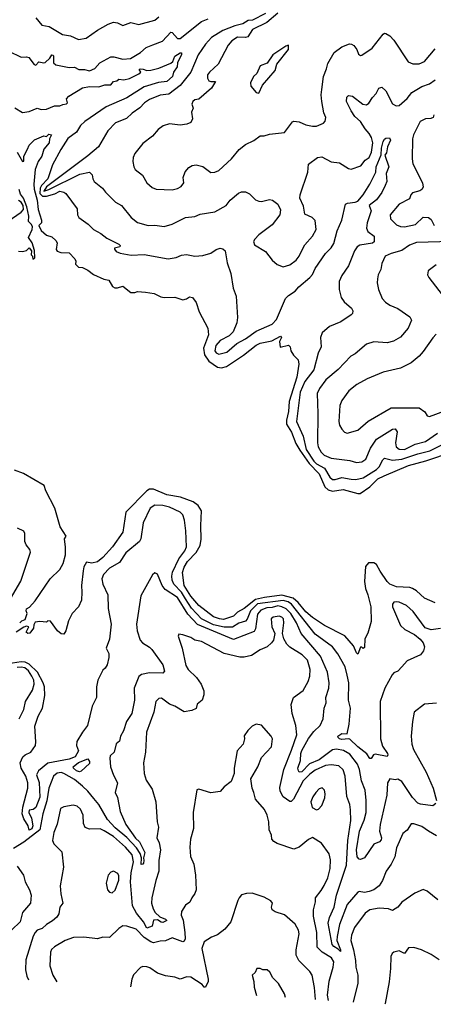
# Model space of a CAD drawing. Extents: x 1245432 to 1420865, y 606325 to 671314.
# Tile 92 of 256: x 1317864 to 1320960, y 613236 to 620618. Entities that reach past the tile are written whole.
import ezdxf

# ---------------------------------------------------------------- set-up
doc = ezdxf.new("R2010")
doc.units = 0

msp = doc.modelspace()

# ---------------------------------------------------------------- linework, layer by layer
at = {"layer": '0CON20XD'}
for points in [[(1319795, 620667.3), (1319713.4, 620596.6), (1319605.5, 620545), (1319570.7, 620489.3), (1319555, 620483.6), (1319493.4, 620486.6), (1319451.2, 620458.8), (1319423.6, 620426.4), (1319350, 620285), (1319284.3, 620225.7), (1319270.2, 620205), (1319269.3, 620179.3), (1319280.5, 620160.5), (1319295.7, 620154.3), (1319330, 620155), (1319299.2, 620105), (1319205, 620021.4), (1319173.8, 620016.2), (1319159.4, 620005), (1319151.8, 619985), (1319163.3, 619955), (1319150.6, 619925), (1319156.7, 619875), (1319145, 619846.2), (1319115, 619834.3), (1319065, 619828.1), (1318985, 619837.1), (1318936.8, 619823.2), (1318900, 619795), (1318857.5, 619745), (1318785, 619690.8), (1318725.8, 619615), (1318714, 619585), (1318710.8, 619555), (1318718.6, 619515), (1318729.2, 619495), (1318782.7, 619452.7), (1318815, 619395.8), (1318855, 619359.2), (1318885, 619347.5), (1318944.4, 619344.4), (1319005, 619342.9), (1319045, 619352), (1319071.7, 619368.3), (1319092, 619395), (1319088.6, 619435), (1319102.4, 619477.6), (1319128.9, 619511.1), (1319154.6, 619525.4), (1319185, 619529.2), (1319235, 619516.8), (1319295, 619473.6), (1319325, 619474.5), (1319355, 619488.1), (1319448.1, 619575), (1319505.8, 619645), (1319555, 619681.4), (1319617.3, 619712.7), (1319665, 619747.1), (1319695, 619746.7), (1319735, 619760), (1319846.9, 619773.1), (1319905, 619852.5), (1319915, 619857.5), (1319955, 619851.2), (1320005, 619828.6), (1320055, 619818.6), (1320085, 619820.8), (1320137.3, 619842.7), (1320151.7, 619858.3), (1320156.1, 619883.9), (1320140.3, 619920.3), (1320125.6, 620005), (1320121.8, 620055), (1320126.4, 620093.6), (1320137.2, 620192.8), (1320161.3, 620248.7), (1320171.2, 620288.8), (1320217.5, 620372.5), (1320275, 620415.6), (1320333, 620437), (1320347.5, 620435), (1320365, 620423.8), (1320388.8, 620395), (1320400.7, 620360.7), (1320415, 620350), (1320425, 620352.5), (1320502.5, 620405), (1320585, 620510), (1320595, 620516.2), (1320605, 620514.2), (1320635, 620496.9), (1320664.4, 620465), (1320773, 620303), (1320806.8, 620286.8), (1320855, 620286.7), (1320895, 620305.6), (1320975, 620398.8)], [(1319705, 620665.2), (1319605.8, 620614.2)], [(1317783.2, 620383.2), (1317875, 620336.2), (1317915, 620340), (1317932.5, 620335), (1317973.1, 620283.1), (1317985, 620278), (1318008, 620302), (1318044.7, 620294.7), (1318055, 620298), (1318090.1, 620329.9), (1318105, 620354.4), (1318115, 620352.9), (1318117.9, 620345), (1318116.9, 620295), (1318135, 620279.2), (1318235, 620260), (1318275, 620262.9), (1318305.8, 620245.8), (1318350, 620245), (1318385, 620234.4), (1318425, 620251.5), (1318464.6, 620295.4), (1318545, 620340), (1318569.3, 620339.3), (1318635, 620322.2), (1318693.6, 620326.4), (1318766.9, 620373.1), (1318809.4, 620410.6), (1318860.2, 620429.8), (1318932.7, 620457.3), (1318995, 620524), (1319005, 620522), (1319045, 620478.1), (1319065, 620477.1), (1319224.7, 620605.3), (1319275, 620624.2)], [(1317985, 620631.2), (1318028.3, 620578.3), (1318085, 620566.7), (1318185, 620506.4), (1318245, 620496.4), (1318305, 620470), (1318361.5, 620478.5), (1318445, 620539.2), (1318525, 620584.3), (1318565, 620598.9), (1318595.6, 620595.6), (1318635, 620574.2), (1318695, 620596.2), (1318755, 620583.1), (1318875, 620615.6), (1318905, 620638.5)], [(1319605.8, 620614.2), (1319575, 620612.6), (1319535, 620587.2), (1319475, 620572.4), (1319385, 620535.9), (1319299.2, 620485), (1319255, 620435.3), (1319199.1, 620355), (1319144.1, 620225), (1319066.1, 620123.9), (1318979.8, 620060.2), (1318915, 620051.2), (1318835, 620020), (1318797.1, 619995), (1318761.9, 619958.1), (1318705, 619917.8), (1318662.9, 619877.1), (1318582, 619845), (1318524.3, 619785), (1318454.4, 619665), (1318375, 619596.7), (1318065, 619366), (1318045, 619333.5), (1318081.8, 619345), (1318315, 619461.1), (1318385, 619474), (1318406.2, 619455), (1318410.8, 619425), (1318422, 619405), (1318484.4, 619354.4), (1318506, 619325), (1318580.7, 619250.7), (1318625.4, 619225.4), (1318697.8, 619135), (1318745, 619096.7), (1318825.5, 619075.5), (1318876.4, 619076.4), (1318945, 619067.5), (1319004, 619085), (1319065, 619115.4), (1319105, 619134.4), (1319175, 619142.5), (1319215, 619161.1), (1319325, 619178), (1319410, 619225), (1319440, 619265), (1319502.7, 619317.3), (1319525, 619327.5), (1319555, 619327.5), (1319585, 619311.4), (1319628.6, 619268.6), (1319655, 619256.7), (1319675, 619255.5), (1319735, 619270), (1319755.4, 619265.4), (1319796.9, 619235), (1319817.3, 619192.7), (1319811.4, 619155), (1319755, 619079.4), (1319655, 619005.6), (1319625, 618973.3), (1319614, 618955), (1319620.5, 618930.5), (1319705, 618880.8), (1319754.2, 618815), (1319791.7, 618781.7), (1319835, 618765.6), (1319885, 618780), (1319934.1, 618815.9), (1319956.9, 618845), (1319985, 618907.5), (1319998.7, 618931.3), (1320055, 618996.2), (1320083.9, 619046.1), (1320075, 619112.5), (1320052.5, 619135), (1319999.5, 619159.5), (1319988.8, 619218.8), (1319961.2, 619281.2), (1319964.2, 619305), (1320020, 619475), (1320026.7, 619535), (1320094.1, 619585.9), (1320125, 619590), (1320195, 619551.2), (1320257.5, 619545), (1320325, 619502), (1320345, 619498), (1320416.4, 619523.6), (1320451.2, 619565), (1320479.2, 619585), (1320497.2, 619625), (1320507.7, 619695), (1320498.6, 619735), (1320480.8, 619765), (1320448.9, 619798.9), (1320415.2, 619855), (1320373.5, 619893.5), (1320344.9, 619934.9), (1320309.9, 620005), (1320313, 620037), (1320325, 620048.5), (1320355, 620045.3), (1320432, 619985), (1320459.1, 619980.9), (1320477.4, 619992.6), (1320504.4, 620035), (1320532.9, 620065), (1320551.2, 620105), (1320575, 620111.2), (1320605, 620085.8), (1320655, 619988.2), (1320683.1, 619973.1), (1320705, 619974.6), (1320765, 620027.1), (1320798.2, 620071.8), (1320875, 620117.1), (1320932.1, 620137.9), (1320975, 620168.2)], [(1319655, 620067.5), (1319682.2, 620127.8), (1319775, 620236.7), (1319788.8, 620285), (1319876.7, 620395), (1319876.2, 620426.2), (1319855, 620419.2), (1319758, 620355), (1319716.9, 620293.1), (1319665, 620271.2), (1319640, 620215), (1319615, 620193.3), (1319592, 620145), (1319595, 620120), (1319635, 620072.5), (1319655, 620067.5)], [(1317827.1, 619957.1), (1317885, 619922), (1317935, 619929.4), (1317995, 619955.8), (1318024.1, 619944.1), (1318065, 619946.9), (1318125, 619973.5), (1318165, 619971.1), (1318186.6, 619983.4), (1318215, 619986.1), (1318221, 619995), (1318214.4, 620025), (1318230.8, 620045), (1318335, 620106.4), (1318385, 620116.5), (1318455, 620114.6), (1318501.2, 620128.8), (1318545, 620130.7), (1318565, 620154.6), (1318589.9, 620160.1), (1318605, 620171.8), (1318643.4, 620166.6), (1318685, 620176.1), (1318755, 620211.2), (1318770.8, 620225), (1318758.2, 620245), (1318765, 620250), (1318788.2, 620248.2), (1318815, 620237.1), (1318845, 620238.5), (1318905.5, 620254.5), (1318995, 620291.1), (1319010.9, 620305), (1319024.7, 620345.3), (1319065, 620370.4), (1319075, 620368.6), (1319075, 620356.7), (1319045.3, 620295), (1319042.6, 620265), (1319015, 620224.1), (1319007.1, 620192.9), (1318965.9, 620154.1), (1318902.5, 620147.5), (1318795, 620113.7), (1318665, 620031.3), (1318510.7, 619965), (1318352.5, 619855), (1318320, 619825), (1318290, 619775), (1318225, 619727.1), (1318171.1, 619645), (1318109.2, 619530.8), (1318073.7, 619425), (1318026.1, 619375), (1318015.8, 619354.2), (1318014.1, 619314.1), (1318035, 619296.2), (1318064.5, 619295.5), (1318126.4, 619313.6), (1318165, 619332.7), (1318195, 619325.2), (1318209.6, 619315), (1318295, 619200), (1318295.7, 619155), (1318306, 619135), (1318376.7, 619085), (1318416.7, 619045), (1318470, 619015), (1318515, 618979.2), (1318606.2, 618935), (1318616, 618925), (1318613.8, 618916.2), (1318574.1, 618905.9), (1318573, 618897), (1318585, 618881.2), (1318615, 618867.1), (1318697.9, 618852.1), (1318795, 618858.1), (1318975, 618824.5), (1319035, 618834.4), (1319075, 618852.5), (1319113.6, 618856.4), (1319175.8, 618845.8), (1319235, 618850), (1319295, 618868.1), (1319335, 618896), (1319365, 618906.2), (1319385, 618901.2), (1319400.8, 618885), (1319415.9, 618795.9), (1319443.5, 618715), (1319461.9, 618605), (1319484.4, 618545), (1319494.2, 618385), (1319489.2, 618345), (1319462.7, 618277.3), (1319431.9, 618248.1), (1319365, 618211.8), (1319332.3, 618175), (1319324.8, 618135), (1319335, 618119.6), (1319355, 618109.7), (1319415, 618125.4), (1319489.5, 618190.5), (1319555, 618224.1), (1319635, 618282.5), (1319755, 618335.5), (1319785, 618371.4), (1319853.2, 618526.8), (1319875, 618549.1), (1319926.4, 618583.6), (1319953.1, 618615), (1320034.6, 618685), (1320055, 618707.1), (1320076.8, 618753.2), (1320153.7, 618866.3), (1320195, 618908.6), (1320215, 618939.5), (1320239.8, 619035), (1320276.1, 619115), (1320302.9, 619235), (1320317.1, 619242.9), (1320375, 619250.4), (1320395, 619258.6), (1320435.9, 619304.1), (1320485, 619386.1), (1320529.1, 619475), (1320532.6, 619515), (1320569.2, 619605), (1320573.2, 619655), (1320584.8, 619705), (1320595, 619722.5), (1320605, 619729.4), (1320631.2, 619731.2), (1320639.1, 619715), (1320616.8, 619665), (1320609.6, 619620.4), (1320596.4, 619603.6), (1320627.2, 619515), (1320606.7, 619465), (1320612.9, 619405), (1320598.5, 619375), (1320575, 619323.3), (1320535, 619267.8), (1320479.2, 619225), (1320494.5, 619185), (1320464.2, 619095), (1320460.6, 619055), (1320471, 619031), (1320516.4, 618995), (1320517.5, 618952.5), (1320505, 618942.9), (1320411.3, 618928.7), (1320390, 618915), (1320371.1, 618885), (1320326.4, 618773.6), (1320275, 618700.8), (1320255.6, 618655), (1320254.4, 618594.4), (1320271.1, 618535), (1320292.4, 618502.4), (1320348.6, 618455), (1320357.5, 618435), (1320354.3, 618415.7), (1320345, 618404), (1320266.9, 618353.1), (1320183, 618317), (1320128.9, 618271.1), (1320115.4, 618235), (1320120.4, 618165), (1320097.4, 618117.4)], [(1320965.3, 619905), (1320958.2, 619885), (1320942.7, 619877.3), (1320900.8, 619875), (1320862.7, 619855), (1320811.8, 619755), (1320803.8, 619725), (1320801.2, 619575), (1320807.9, 619537.9), (1320878.5, 619395), (1320885, 619363.3), (1320874.5, 619345.5), (1320858.8, 619335), (1320805, 619320.8), (1320792, 619305), (1320781.2, 619275), (1320705, 619234.3), (1320636, 619155), (1320640, 619125), (1320685, 619079.4), (1320715, 619067.8), (1320745, 619064.6), (1320827.4, 619082.6), (1320883.3, 619136.7), (1320924.4, 619134.4), (1320945, 619121.2), (1320965.8, 619075)], [(1317844.4, 619625), (1317885, 619554.2), (1317895, 619557.5), (1317895.8, 619595), (1317921.8, 619648.2), (1317935, 619676.2), (1317975, 619716.2), (1318045, 619747.5), (1318065, 619742.5), (1318081.1, 619758.9), (1318102, 619755), (1318086.5, 619725), (1318083.8, 619695), (1318043.7, 619646.3), (1318028.3, 619595), (1318002.3, 619555), (1317980.6, 619495), (1317969.1, 619385), (1317971.4, 619348.6), (1317994.8, 619265), (1318003, 619195), (1318027.6, 619115), (1318026.1, 619095), (1318007, 619075), (1318025, 619036.3), (1318065, 619002.9), (1318105, 618989.2), (1318135, 618963.3), (1318143.3, 618945), (1318137.5, 618895), (1318143.3, 618883.3), (1318171.7, 618871.7), (1318235, 618870), (1318275.7, 618825), (1318283.6, 618806.4), (1318282.5, 618785), (1318305, 618762.5), (1318335, 618761.2), (1318375, 618740), (1318415, 618706.9), (1318492.9, 618672.9), (1318531.2, 618665), (1318557.8, 618617.8), (1318575, 618608.6), (1318595, 618607.1), (1318635, 618621.2), (1318695, 618573.3), (1318725, 618572.5), (1318745, 618580), (1318805.8, 618575.8), (1318870, 618565), (1318920.5, 618540.5), (1318945, 618536), (1319025, 618538), (1319085, 618518.8), (1319113.6, 618526.4), (1319135, 618540), (1319156.1, 618536.1), (1319185, 618497.5), (1319208.3, 618428.3), (1319273.3, 618305), (1319276.5, 618255), (1319240, 618155), (1319246.7, 618105), (1319278.4, 618058.4), (1319345, 618012.4), (1319375, 618006.9), (1319412.2, 618017.8), (1319538, 618102), (1319635, 618177.1), (1319665, 618192.7), (1319750.9, 618209.1), (1319815, 618245.8), (1319823.3, 618235), (1319807.5, 618205), (1319813, 618163), (1319875, 618177.5), (1319887.5, 618165), (1319893.3, 618135), (1319913.9, 618103.9), (1319947.7, 618067.7), (1319954.1, 618034.1), (1319937.2, 617937.2), (1319880.6, 617755), (1319875, 617680), (1319860.3, 617615), (1319861.2, 617585), (1319897.6, 617525), (1319931, 617441), (1319959.7, 617389.7), (1320030.8, 617290.8), (1320105, 617212.9), (1320148.8, 617115), (1320174.1, 617094.1), (1320205, 617083.3), (1320285, 617096), (1320395, 617065.3), (1320413.8, 617066.2), (1320485, 617116.2), (1320545.2, 617175), (1320592.8, 617197.2), (1320775.6, 617275), (1320905, 617311.6), (1321105, 617378.9)], [(1317855, 618883.3), (1317885, 618880), (1317915, 618887.5), (1317935, 618907.5), (1317952.5, 618885), (1317950, 618855), (1317960, 618845), (1317961.7, 618821.7), (1317977, 618833), (1317975, 618887.5), (1317956.4, 618945), (1317928.8, 618985), (1317955.8, 619044.2), (1317958.7, 619065), (1317952.4, 619082.4), (1317929.5, 619105), (1317930.9, 619145), (1317915.9, 619215.9), (1317890.9, 619280.9), (1317869.5, 619309.5), (1317860, 619345)], [(1317745, 619085.3), (1317875.2, 619174.8), (1317891.1, 619195), (1317888.7, 619225), (1317875, 619250.4), (1317855, 619262.8)], [(1321095.7, 618954.3), (1320833.4, 618946.6), (1320782.3, 618927.7), (1320725, 618886.8), (1320645.8, 618864.2), (1320600.8, 618845), (1320575, 618790), (1320566.5, 618745), (1320547.8, 618705), (1320541.9, 618675), (1320540, 618645), (1320548.9, 618595), (1320578.5, 618528.5), (1320601.2, 618501.2), (1320635, 618478.6), (1320695, 618453.8), (1320785, 618390), (1320795.7, 618365), (1320773.1, 618305), (1320715, 618238.1), (1320661.4, 618208.6), (1320613.7, 618196.3), (1320515, 618202.9), (1320460, 618185), (1320375, 618114), (1320343.8, 618095), (1320248.9, 617995), (1320155, 617918.6), (1320107.6, 617852.4), (1320091.1, 617815), (1320094.6, 617664.6), (1320092.7, 617445), (1320098.8, 617415), (1320120.5, 617375), (1320143.8, 617353.8), (1320195, 617330), (1320335, 617312.1), (1320385, 617297.3), (1320425, 617303.8), (1320455, 617322.7), (1320490.9, 617405), (1320535, 617471.8), (1320655, 617548.2), (1320675, 617550.8), (1320688.9, 617528.9), (1320678.1, 617445), (1320681.5, 617415), (1320705, 617397.5), (1320745, 617395.7), (1320825, 617434.8), (1320901.2, 617455), (1320991.7, 617518.3)], [(1320980.3, 618779.7), (1320922.5, 618735), (1320917.5, 618705), (1320926.7, 618685), (1321025.8, 618555)], [(1320980.8, 618259.2), (1320956.5, 618233.5), (1320885, 618129.2), (1320854.5, 618095.5), (1320793.8, 618045), (1320715, 618005.6), (1320585, 617975.6), (1320465, 617926.5), (1320386.7, 617883.3), (1320328.1, 617835), (1320275, 617763.8), (1320261.2, 617725), (1320253.3, 617605), (1320258.9, 617578.9), (1320275, 617548), (1320294.6, 617524.6), (1320315, 617517.5), (1320395, 617540), (1320473.3, 617606.7), (1320645, 617708.9), (1320855, 617707.9), (1320897.6, 617677.6), (1320915, 617647.5), (1320932, 617642), (1321047.1, 617685)], [(1320097.4, 618117.4), (1320066.7, 617993.3), (1319998.4, 617905), (1319963.7, 617825), (1319935.2, 617605), (1319985.4, 617495.4), (1320008.6, 617395), (1320065, 617307.8), (1320085, 617288.8), (1320145.1, 617255.1), (1320185, 617187.7), (1320205, 617171.1), (1320225, 617170.9), (1320275, 617185.8), (1320345, 617171.9), (1320381.3, 617171.3), (1320435, 617181.9), (1320533.9, 617245), (1320554.7, 617265), (1320582.3, 617317.7), (1320595, 617330.4), (1320655, 617315.9), (1320725, 617322.7), (1320845, 617364.1), (1320934.5, 617385), (1321055, 617445.3)], [(1317863.8, 616095), (1317878.9, 616111.1), (1317905, 616122), (1317920, 616165), (1317911.2, 616185), (1317915, 616200), (1317936, 616214), (1317978.8, 616261.2), (1318092.5, 616425), (1318163.3, 616496.7), (1318189.4, 616540.6), (1318207.5, 616605), (1318205.6, 616664.4), (1318200, 616725), (1318211.2, 616745), (1318166.9, 616815), (1318126.9, 616955), (1318058.6, 617085), (1318046.2, 617125), (1317892.5, 617215), (1317825, 617240)], [(1320975, 616246.7), (1320895, 616279.6), (1320835, 616334.6), (1320805, 616353.4), (1320785, 616359.7), (1320685, 616366.4), (1320635.5, 616385), (1320614.2, 616405), (1320563.4, 616483.4), (1320535, 616532.1), (1320515, 616544.7), (1320474.7, 616545.3), (1320452.9, 616517.1), (1320444.2, 616405), (1320452.1, 616352.1), (1320470, 616305), (1320491.8, 616215), (1320494.3, 616105), (1320470.5, 616019.5), (1320447.5, 615975), (1320445, 615910), (1320435, 615902.5), (1320425, 615912.5), (1320415, 615912.5), (1320395, 615860), (1320385, 615870), (1320363, 615923), (1320298.3, 615998.3), (1320145, 616075.5), (1320055, 616134.7), (1320005, 616178.6), (1319948.6, 616248.6), (1319910.6, 616280.6), (1319825, 616304.4), (1319696.7, 616286.7), (1319629.2, 616270.8), (1319545, 616202.7), (1319494.5, 616175), (1319465, 616145.5), (1319388.4, 616121.6), (1319359.2, 616125), (1319315, 616141), (1319205, 616224.7), (1319143.8, 616295), (1319094.8, 616375), (1319082.6, 616472.6), (1319095, 616512.5), (1319121.1, 616555), (1319185.7, 616624.3), (1319215.2, 616675), (1319222.6, 616722.6), (1319218.9, 616825), (1319223.8, 616935), (1319200, 616975), (1319162.3, 617002.3), (1319068.1, 617038.1), (1318965, 617056.2), (1318865, 617098.7), (1318835, 617098.3), (1318815, 617086.2), (1318658.8, 616925), (1318635.6, 616775), (1318558.8, 616665), (1318485.3, 616585), (1318445, 616554.2), (1318404.5, 616544.5), (1318365, 616550), (1318343.8, 616516.2), (1318337.9, 616485), (1318325.4, 616375.4), (1318330, 616325), (1318326.7, 616265), (1318304.6, 616215.4), (1318255.6, 616165), (1318228.6, 616111.4), (1318209.2, 616035), (1318195, 616011.2), (1318173.9, 616013.9), (1318147, 616037), (1318095, 616107.5), (1318075, 616110), (1318065, 616100), (1318015, 616106.7), (1317978.3, 616101.7), (1317970.7, 616080.7), (1317967.5, 616055), (1317940.5, 616019.5), (1317925, 616016.2), (1317913.3, 616025), (1317932.5, 616065), (1317915, 616070), (1317895, 616062.5), (1317836.2, 616025)], [(1320723.7, 615766.3), (1320695, 615733.8), (1320665, 615720), (1320653, 615707), (1320596.9, 615605), (1320562.5, 615505), (1320564.3, 615225), (1320580.8, 615170.8), (1320617.5, 615115), (1320620.6, 615105), (1320615.5, 615094.5), (1320525, 615112.3), (1320513.3, 615106.7), (1320495, 615079.6), (1320485, 615079.1), (1320463.6, 615113.6), (1320395, 615165.4), (1320335, 615222.5), (1320325, 615226.2), (1320275, 615220), (1320257.5, 615225), (1320248.1, 615235), (1320245.8, 615245), (1320275, 615266.9), (1320315, 615262.5), (1320331.2, 615335), (1320340.8, 615455), (1320324.7, 615515), (1320326.7, 615645), (1320315, 615703.8), (1320300.7, 615765), (1320245, 615864.3), (1320204.6, 615915), (1320075, 616010.5), (1319898.5, 616235), (1319873.4, 616253.4), (1319835, 616264), (1319645, 616237.1), (1319590.9, 616185), (1319567, 616123), (1319555, 616108.9), (1319505, 616093.9), (1319457.2, 616062.8), (1319395, 616063.1), (1319315, 616079.8), (1319224.4, 616125), (1319150.7, 616205), (1319106, 616276), (1319075.6, 616325.6), (1319018.5, 616385), (1319004.8, 616415), (1319002, 616445), (1319007.8, 616475), (1319056.2, 616575), (1319098.8, 616635), (1319111.6, 616665), (1319108.5, 616785), (1319098.2, 616865), (1319084.3, 616905), (1319065, 616925.6), (1318985, 616962.5), (1318935, 616975.3), (1318875, 616977.3), (1318841.1, 616955), (1318787.1, 616845), (1318770, 616725), (1318760, 616705), (1318659.1, 616620.9), (1318610.9, 616549.1), (1318535, 616504.6), (1318491.5, 616458.5), (1318478.6, 616425), (1318486.7, 616385), (1318522.9, 616305), (1318525.6, 616204.4), (1318548.5, 616085), (1318535, 615972.5), (1318510, 615905), (1318530, 615865), (1318531.2, 615835), (1318519.5, 615780.5), (1318504, 615756), (1318485, 615740), (1318449.5, 615665), (1318438.1, 615615), (1318438.5, 615535), (1318405, 615470), (1318372.2, 615325), (1318333.3, 615276.7), (1318290.4, 615205), (1318289.1, 615175), (1318302.9, 615135), (1318279.1, 615090.9), (1318235, 615073), (1318075, 615043.3), (1318004.6, 614985.4), (1317990.3, 614955), (1318009.9, 614899.9), (1318015, 614788.8), (1317985, 614712.2), (1317965, 614696), (1317935, 614692.5), (1317932.9, 614675), (1317952.3, 614632.3), (1317961, 614575), (1317955, 614552.2), (1317935, 614541.2), (1317927.9, 614575), (1317895, 614626.2), (1317882.8, 614665), (1317885.9, 614715), (1317923.5, 614855), (1317923.9, 614896.1), (1317909.1, 614945), (1317875.4, 615005), (1317867.9, 615045), (1317887.7, 615092.3), (1317903.9, 615106.1), (1317945.9, 615125), (1317981.2, 615175), (1317985.4, 615204.6), (1317977.9, 615322.1), (1318002.3, 615395), (1318033.2, 615456.8), (1318051.8, 615551.8), (1318049.4, 615615), (1318040.5, 615645), (1317997.9, 615725), (1317935, 615786.4), (1317905, 615800.6), (1317875, 615804.5), (1317745.4, 615784.6)], [(1317795, 616276.2), (1317872.2, 616407.8), (1317944.2, 616625), (1317940, 616645), (1317911.7, 616681.7), (1317901.4, 616705), (1317901.1, 616765), (1317895, 616783.8), (1317846.2, 616805)], [(1320978.8, 614741.2), (1320955.9, 614724.1), (1320865, 614736.2), (1320845, 614744.6), (1320805, 614787.5), (1320725, 614905.8), (1320695, 614923.3), (1320675, 614918.1), (1320633.8, 614925), (1320618.1, 614895), (1320611.6, 614805), (1320561.4, 614585), (1320557.3, 614535), (1320572.2, 614485), (1320570, 614470), (1320556.7, 614455), (1320513.7, 614436.3), (1320445.8, 614335), (1320415, 614321.2), (1320405, 614323.8), (1320390.9, 614340.9), (1320384.8, 614395), (1320408.7, 614535), (1320443.1, 614616.9), (1320457.2, 614672.8), (1320458.1, 614765), (1320450.4, 614840.4), (1320422.1, 614912.1), (1320408.1, 614995), (1320393.1, 615035), (1320335, 615111.6), (1320288.2, 615138.2), (1320235, 615149.3), (1320205, 615142.7), (1320105, 615067.9), (1320032.4, 615037.6), (1319975, 614977.6), (1319956.7, 614976.7), (1319950, 614985), (1319946.8, 615005), (1319965.7, 615064.3), (1319968, 615115), (1319975, 615139.4), (1320025, 615228.5), (1320065, 615281.1), (1320112.9, 615325), (1320136.5, 615375), (1320142.2, 615455), (1320157.1, 615495), (1320156.5, 615535), (1320177.9, 615605), (1320180.7, 615645), (1320167.2, 615725), (1320116.4, 615846.4), (1319971.2, 616015), (1319937, 616095), (1319893.5, 616165), (1319859.8, 616199.8), (1319827.1, 616217.1), (1319795, 616222.4), (1319755, 616211.7), (1319715, 616209.4), (1319669.4, 616190.6), (1319645, 616160.6), (1319628.5, 616051.5), (1319618.5, 616031.5), (1319465, 615970.8), (1319195, 616082.8), (1319122.1, 616162.1), (1319045, 616286.6), (1318952.5, 616345), (1318930.5, 616375), (1318895, 616460), (1318875, 616470), (1318856.7, 616455), (1318771.7, 616298.3), (1318737.5, 616085), (1318742.5, 616035), (1318766, 615965), (1318783.8, 615945), (1318835, 615913.8), (1318853.6, 615895), (1318935, 615780), (1318947, 615733), (1318935, 615718), (1318835, 615722.2), (1318775, 615709.1), (1318755, 615694.2), (1318720.5, 615605), (1318722.7, 615515), (1318702, 615415), (1318662.9, 615355), (1318640.8, 615285), (1318618.8, 615245), (1318610.5, 615209.5), (1318585, 615187.5), (1318570, 615125), (1318541.7, 615098.3), (1318537.7, 615082.3), (1318544.4, 615015), (1318565, 614953.8), (1318595.8, 614895), (1318579.5, 614825), (1318595.7, 614785.7), (1318615, 614682), (1318658.9, 614585), (1318730.9, 614480.9), (1318761.6, 614455), (1318800.4, 614375), (1318790.4, 614335), (1318794, 614314), (1318789.4, 614295), (1318785, 614286.7), (1318773.1, 614285), (1318774.4, 614335), (1318765.9, 614365.9), (1318738.5, 614408.5), (1318665, 614486.2), (1318578.5, 614558.5), (1318521, 614621), (1318455, 614732.9), (1318418.4, 614778.4), (1318373.7, 614835), (1318335, 614871), (1318275, 614920.2), (1318195, 614967.1), (1318173.6, 614973.6), (1318145, 614969.1), (1318116.7, 614945), (1318082.3, 614855), (1318067.8, 614762.2), (1318037.5, 614665), (1318013.4, 614545), (1317895, 614450.7), (1317817.6, 614405)], [(1321015, 616052.2), (1320943, 616043), (1320898.8, 616058.8), (1320810.2, 616180.2), (1320759.2, 616225), (1320705, 616250), (1320685, 616254.4), (1320665, 616250), (1320653.5, 616236.5), (1320655.6, 616215), (1320715.7, 616075.7), (1320747, 616047), (1320818.8, 616008.8), (1320862.7, 615972.7), (1320883.8, 615945), (1320893.3, 615915), (1320886.7, 615885), (1320865, 615856.7), (1320765, 615810), (1320723.7, 615766.3)], [(1320985, 614498.8), (1320923, 614533), (1320875, 614568.8), (1320815, 614589.5), (1320795, 614587.8), (1320765, 614541.2), (1320732.6, 614517.4), (1320685, 614408.8), (1320671.3, 614341.3), (1320645, 614285.6), (1320607.7, 614235), (1320580.9, 614165), (1320555, 614123.1), (1320515, 614094), (1320479.5, 614080.5), (1320445, 614074.8), (1320405, 614080.3), (1320395, 614076.7), (1320315.9, 613984.1), (1320257, 613833), (1320240, 613745), (1320238.3, 613715), (1320266.4, 613645), (1320265, 613630.8), (1320249.1, 613649.1), (1320215, 613668), (1320202, 613685), (1320173.7, 613845), (1320182.4, 613887.6), (1320217.7, 613965), (1320236.3, 614053.7), (1320311.5, 614278.5), (1320319.3, 614465), (1320342.7, 614615), (1320341.1, 614695), (1320334.3, 614735), (1320312.5, 614795), (1320300, 614945), (1320284.7, 614994.7), (1320254, 615024), (1320195, 615030.9), (1320152.9, 615025), (1320075, 614991.9), (1320035, 614962.2), (1319985, 614910.3), (1319913.1, 614775), (1319895, 614755.5), (1319885, 614755.5), (1319835, 614791.4), (1319814, 614835), (1319810.5, 614860.5), (1319840, 614995), (1319897.9, 615142.1), (1319938.8, 615255), (1319932.1, 615325), (1319904.4, 615415), (1319895.6, 615484.4), (1319914.3, 615535), (1319985, 615588.1), (1320023.8, 615655), (1320035.4, 615695), (1320037.5, 615745), (1320018.8, 615815), (1319979.1, 615855), (1319885, 615913.1), (1319864.4, 615935), (1319841.4, 615975), (1319830.8, 616015), (1319841.1, 616095), (1319838.2, 616125), (1319825, 616139.1), (1319805, 616145.4), (1319761.9, 616138.1), (1319745.7, 616125), (1319751.1, 616065), (1319774, 616015), (1319764.4, 615965.6), (1319750, 615945), (1319716, 615915), (1319665, 615893.3), (1319598.5, 615851.5), (1319545, 615838.8), (1319511.1, 615838.9), (1319395, 615866), (1319225.8, 615955.8), (1319175, 615966.7), (1319145, 615985.6), (1319085, 616006), (1319055, 616010), (1319051.2, 615995), (1319079.2, 615905), (1319107.5, 615775), (1319125, 615746.2), (1319188, 615685), (1319222.5, 615635), (1319243.1, 615585), (1319242.9, 615557.1), (1319230, 615515), (1319192.5, 615485), (1319185, 615453.3), (1319152.3, 615437.7), (1319095, 615429.4), (1319025, 615470), (1318985.5, 615485.5), (1318925, 615530), (1318905, 615528.6), (1318883.3, 615505), (1318867.1, 615425), (1318812.9, 615277.1), (1318806.7, 615125), (1318791.5, 615045), (1318794.6, 614965), (1318810, 614915), (1318855, 614850), (1318882.5, 614755), (1318893.6, 614605), (1318902.5, 614565), (1318890, 614485), (1318907.3, 614447.3), (1318918.9, 614395), (1318906.2, 614315), (1318905.4, 614235), (1318881.8, 614165), (1318852.7, 614035), (1318850.4, 613995), (1318862, 613952), (1318876.7, 613925), (1318911.9, 613891.9), (1318956.2, 613875), (1318964.5, 613865), (1318935, 613849.5), (1318921.6, 613851.6), (1318895, 613869.5), (1318865, 613867), (1318855, 613821.9), (1318815, 613806.8), (1318790.7, 613855), (1318739.2, 613919.2), (1318708.5, 613975), (1318693.4, 614155), (1318698.4, 614221.6), (1318716.5, 614305), (1318705, 614356.9), (1318655, 614414.7), (1318565, 614493.2), (1318495, 614536), (1318465, 614550.4), (1318385, 614549.4), (1318355, 614562.5), (1318341.7, 614591.7), (1318338.5, 614655), (1318317.8, 614697.8), (1318295, 614722), (1318265, 614730), (1318195, 614717.1), (1318170, 614705), (1318144.6, 614585.4), (1318119.4, 614525), (1318110, 614465), (1318119.5, 614439.5), (1318178.8, 614378.8), (1318192.7, 614265), (1318166.4, 614123.6), (1318170.4, 614065), (1318187.5, 613995), (1318163.3, 613965), (1318156.2, 613913.8), (1318140.7, 613889.3), (1318108.7, 613861.3), (1318064.3, 613835), (1318032.9, 613805), (1317995, 613790.4), (1317979.1, 613775), (1317964, 613746), (1317909.9, 613570.1), (1317907.5, 613495), (1317917, 613447), (1317929.3, 613420.1)], [(1317859.6, 615375), (1317893.8, 615445), (1317908.2, 615505), (1317958.3, 615591.7), (1317971.7, 615635), (1317968.6, 615665), (1317955.6, 615695), (1317928.8, 615735), (1317902.2, 615757.8), (1317875, 615763.7), (1317845, 615760.6)], [(1320985, 615494.3), (1320893.4, 615486.6), (1320817.5, 615425), (1320804.4, 615355.6), (1320794.2, 615245), (1320799.2, 615185), (1320812.3, 615145), (1320906.5, 614976.5), (1320959.2, 614855), (1320984.8, 614765)], [(1320176.3, 613264.8), (1320168.7, 613305), (1320180, 613410), (1320210.3, 613515), (1320214.7, 613555), (1320198.5, 613585), (1320127.6, 613627.6), (1320089.6, 613665), (1320088.4, 613775), (1320064.1, 613895.9), (1320063.8, 613945), (1320078.5, 614005), (1320078.1, 614035), (1320121.3, 614088.7), (1320143.2, 614126.8), (1320171.5, 614185), (1320187.5, 614255), (1320189.3, 614319.3), (1320181.2, 614365), (1320124.2, 614444.2), (1320055, 614486.7), (1320025, 614471.2), (1319955, 614413.8), (1319915, 614400), (1319792.3, 614442.3), (1319765, 614457.5), (1319752.5, 614475), (1319748.8, 614505), (1319732.5, 614545), (1319728, 614605), (1319715.7, 614655), (1319696.2, 614696.2), (1319628, 614775), (1319617.1, 614825), (1319603.3, 614855), (1319593.3, 614925), (1319645.6, 615015), (1319674.2, 615085), (1319748, 615165), (1319755.7, 615225), (1319745.8, 615245), (1319675, 615328), (1319634.1, 615335.9), (1319605, 615320), (1319571.2, 615288.8), (1319545, 615247.5), (1319546.7, 615225), (1319536.7, 615185), (1319492, 615135), (1319470, 615005), (1319470, 614965), (1319446.7, 614905), (1319394.3, 614865.7), (1319365, 614831.2), (1319295, 614821.2), (1319205, 614850), (1319190, 614845), (1319161.9, 614675), (1319165.6, 614554.4), (1319142.9, 614475), (1319137.1, 614415), (1319143.1, 614345), (1319166.9, 614286.9), (1319179.2, 614205), (1319184.2, 614095), (1319174.2, 614065.8), (1319152, 614035), (1319138.1, 614001.9), (1319105, 613978.8), (1319075, 613932.5), (1319072.2, 613905), (1319087.7, 613867.7), (1319100.3, 613775), (1319102.6, 613727.4), (1319095, 613708.8), (1319085.6, 613704.4), (1319005, 613734.4), (1318955, 613712.2), (1318915, 613710), (1318865, 613697.5), (1318845, 613703.3), (1318796.1, 613736.1), (1318735, 613799.1), (1318665, 613820.8), (1318635, 613824), (1318606.2, 613805), (1318535, 613736), (1318485, 613740), (1318445, 613727.8), (1318345, 613739.4), (1318265.5, 613735.5), (1318205, 613714.7), (1318123.9, 613666.1), (1318102.6, 613647.4), (1318093.4, 613626.6), (1318090, 613525), (1318112, 613455), (1318141, 613405.4)], [(1318312.5, 614977.5), (1318290, 614985), (1318267.5, 615005), (1318264.7, 615015), (1318305, 615048.6), (1318375, 615075.5), (1318385.7, 615055), (1318385, 615040), (1318325, 614982.5), (1318312.5, 614977.5)], [(1320085, 614693.3), (1320100.5, 614699.5), (1320124.5, 614725.5), (1320147.5, 614785), (1320150.5, 614815), (1320145, 614842.5), (1320128.3, 614858.3), (1320105, 614852.5), (1320080, 614825), (1320057.6, 614792.4), (1320044.4, 614755), (1320052.4, 614712.4), (1320085, 614693.3)], [(1317845, 614271.4), (1317891.2, 614205), (1317905.7, 614155), (1317936.9, 614095), (1317948.6, 614055), (1317943.8, 613995), (1317885, 613923.3), (1317867, 613853), (1317805, 613793.8)], [(1318555, 614072.5), (1318578.3, 614091.7), (1318607, 614167), (1318605, 614200), (1318597.3, 614217.3), (1318565, 614233.3), (1318545, 614227.5), (1318526.7, 614205), (1318510, 614145), (1318520, 614095), (1318535, 614077.5), (1318555, 614072.5)], [(1320995, 614018.8), (1320915, 614084.2), (1320885, 614096), (1320821.3, 614068.7), (1320725, 614002.5), (1320694, 613965), (1320655, 613938.6), (1320625, 613950.5), (1320555, 613957.3), (1320485, 613944.4), (1320451.2, 613918.8), (1320369.1, 613810.9), (1320346.9, 613755), (1320342.5, 613715), (1320363.8, 613643.8), (1320378.2, 613565), (1320380.4, 613515), (1320393.9, 613455), (1320394.6, 613395), (1320360.4, 613252.1)], [(1320077.9, 613271.6), (1320071.4, 613361.4), (1320053.1, 613455), (1320035, 613482.5), (1319953.6, 613563.6), (1319934.5, 613605), (1319933.8, 613645), (1319956.2, 613765), (1319951.1, 613791.1), (1319925, 613836.2), (1319845, 613906), (1319775, 613930), (1319754.3, 613944.3), (1319748.8, 613965), (1319756, 613995), (1319745, 614011.2), (1319695, 614039.2), (1319605, 614068), (1319562.3, 614067.7), (1319525, 614056), (1319506, 614035), (1319497.5, 614015), (1319444.2, 613855), (1319399.7, 613800.3), (1319345, 613756), (1319299.3, 613739.3), (1319245.4, 613704.6), (1319227.1, 613655), (1319275.8, 613425), (1319273.9, 613406.1), (1319255, 613364.2), (1319245, 613364.3), (1319228.8, 613385), (1319145, 613438.6), (1319115, 613440.8), (1319065, 613424.3), (1319025, 613439.2), (1318955, 613448), (1318895, 613468), (1318838.3, 613508.3), (1318815.9, 613515.9), (1318785, 613518), (1318767.3, 613512.7), (1318715, 613456.7), (1318703.1, 613425), (1318692.3, 613367.3)], [(1321005, 613568.8), (1320945, 613608), (1320872.5, 613645), (1320815, 613661.2), (1320775, 613660), (1320745, 613617.5), (1320705, 613636.2), (1320665, 613626.7), (1320652.3, 613617.7), (1320641.2, 613595), (1320640.8, 613505), (1320630, 613405), (1320598.7, 613241.3), (1320598.2, 613235.7)], [(1319854.3, 613287.1), (1319847.1, 613315), (1319802.3, 613392.3), (1319758.8, 613435), (1319735.8, 613475.8), (1319716.7, 613495), (1319685, 613493.8), (1319665, 613503.3), (1319640, 613505), (1319626.1, 613473.9), (1319603.3, 613455), (1319615.9, 613405.9), (1319618.1, 613365), (1319636, 613302.1)]]:
    msp.add_lwpolyline(points, dxfattribs=at)

doc.saveas('drawing.dxf')
